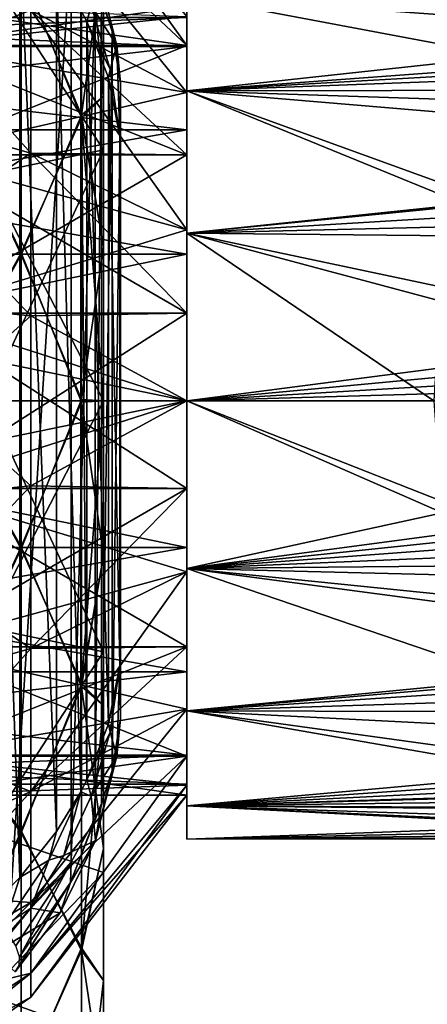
# Model space of a CAD drawing. Header units: metres. Extents: x -40 to 104, y -17 to 17.
# Tile 106 of 115: x 62.34 to 66.06, y -5.51 to 3.48. Entities that reach past the tile are written whole.
import ezdxf

# ---------------------------------------------------------------- set-up
doc = ezdxf.new("R2010")
doc.units = ezdxf.units.M
doc.layers.add('solid_122529', color=7, linetype='CONTINUOUS')

msp = doc.modelspace()

# ---------------------------------------------------------------- linework, layer by layer
at = {"layer": 'solid_122529'}
for points in [[(62.349319, 3.92416, 577.522583), (61.599998, 5.625469, 576.865906), (61.599998, 2.929008, 578.083191)], [(62.349319, 3.942498, 558.484985), (61.599998, 2.929007, 557.916809), (61.599998, 5.625468, 559.134094)], [(63.859383, 3.243488, 566.437988), (62.438389, 4.579979, 565.056641), (62.438389, 5.223702, 566.466187)], [(63.859383, 3.509741, 567.198914), (63.859383, 3.243488, 566.437988), (62.438389, 5.223702, 566.466187)], [(63.859383, 3.243488, 569.562012), (62.438389, 5.223702, 569.533813), (62.438389, 4.579979, 570.943359)], [(63.859383, 3.243488, 569.562012), (63.859383, 3.509741, 568.801086), (62.438389, 5.223702, 569.533813)], [(62.349319, 3.92416, 577.522583), (62.89904, 2.608763, 577.394531), (62.89904, 5.016428, 576.360474)], [(62.89904, 4.994671, 559.626465), (62.89904, 2.584325, 558.598755), (62.349319, 3.942498, 558.484985)], [(62.89904, 5.016428, 576.360474), (62.89904, 2.608763, 577.394531), (63.099998, 4.086362, 576.018738)], [(62.89904, 4.994671, 559.626465), (63.099998, 4.086207, 559.98114), (63.099998, 2.781179, 559.440552)], [(62.89904, 4.994671, 559.626465), (63.099998, 2.781179, 559.440552), (62.89904, 2.584325, 558.598755)], [(62.23415, -4.862923, 588.151184), (62.23415, 4.862923, 588.151184), (62.805859, 4.210586, 588.730286)], [(62.337543, -4.352295, 592.116882), (62.337543, 4.352295, 592.116882), (62.018139, 4.666585, 592.336731)], [(62.018139, -4.666586, 592.336731), (62.337543, -4.352295, 592.116882), (62.018139, 4.666585, 592.336731)], [(63.859383, 2.814593, 565.755432), (62.438389, 3.565213, 563.885498), (62.438389, 4.579979, 565.056641)], [(63.859383, 3.243488, 566.437988), (63.859383, 2.814593, 565.755432), (62.438389, 4.579979, 565.056641)], [(63.859383, 2.814593, 570.244568), (62.438389, 4.579979, 570.943359), (62.438389, 3.565213, 572.114502)], [(63.859383, 2.814593, 570.244568), (63.859383, 3.243488, 569.562012), (62.438389, 4.579979, 570.943359)], [(60.507591, 4.433355, 562.883606), (62.438389, 3.565213, 563.885498), (62.438389, 2.261616, 563.047729)], [(60.507591, 2.812326, 561.841858), (60.507591, 4.433355, 562.883606), (62.438389, 2.261616, 563.047729)], [(60.507591, 4.433355, 573.116394), (60.507591, 2.812326, 574.158142), (62.438389, 3.565213, 572.114502)], [(62.672607, -3.932297, 591.789185), (62.672607, 3.932297, 591.789185), (62.337543, 4.352295, 592.116882)], [(62.337543, -4.352295, 592.116882), (62.672607, -3.932297, 591.789185), (62.337543, 4.352295, 592.116882)], [(62.028717, 3.938161, 562.57959), (63.099998, 2.291164, 561.703918), (63.099998, 4.306269, 562.867249)], [(62.028717, 3.938161, 573.42041), (63.099998, 4.306269, 573.132751), (63.099998, 2.291164, 574.296082)], [(63.099998, 4.306269, 562.867249), (63.099998, 2.291164, 561.703918), (63.099998, 4.086207, 559.98114)], [(63.099998, 4.306269, 573.132751), (63.099998, 4.086362, 576.018738), (63.099998, 2.781346, 576.559387)], [(63.099998, 2.291164, 574.296082), (63.099998, 4.306269, 573.132751), (63.099998, 2.781346, 576.559387)], [(62.805859, -4.210586, 588.730286), (62.23415, -4.862923, 588.151184), (62.805859, 4.210586, 588.730286)], [(62.805859, -4.210586, 588.730286), (62.805859, 4.210586, 588.730286), (63.024071, 3.812488, 589.103638)], [(62.89904, 2.608763, 577.394531), (63.099998, 2.781346, 576.559387), (63.099998, 4.086362, 576.018738)], [(63.099998, 2.291164, 561.703918), (63.099998, 2.781179, 559.440552), (63.099998, 4.086207, 559.98114)], [(62.987015, 3.609564, 591.195435), (63.221344, 3.244539, 589.881775), (63.027943, 4.012629, 589.365662)], [(63.221344, 3.244539, 589.881775), (63.081364, 3.675, 589.23407), (63.027943, 4.012629, 589.365662)], [(62.349319, 3.942498, 558.484985), (62.349319, 1.351288, 557.789612), (61.599998, 2.929007, 557.916809)], [(62.349319, 3.92416, 577.522583), (61.599998, 2.929008, 578.083191), (62.349319, 1.331615, 578.213013)], [(62.028717, 3.938161, 562.57959), (62.028717, 2.070414, 561.62793), (63.099998, 2.291164, 561.703918)], [(62.028717, 2.070414, 574.37207), (62.028717, 3.938161, 573.42041), (63.099998, 2.291164, 574.296082)], [(62.89904, 2.584325, 558.598755), (62.349319, 1.351288, 557.789612), (62.349319, 3.942498, 558.484985)], [(62.349319, 3.92416, 577.522583), (62.349319, 1.331615, 578.213013), (62.89904, 2.608763, 577.394531)], [(62.894474, -3.568289, 591.482849), (62.894474, 3.568289, 591.482849), (62.672607, 3.932297, 591.789185)], [(62.672607, -3.932297, 591.789185), (62.894474, -3.568289, 591.482849), (62.672607, 3.932297, 591.789185)], [(63.024071, -3.812488, 589.103638), (62.805859, -4.210586, 588.730286), (63.024071, 3.812488, 589.103638)], [(63.024071, -3.812488, 589.103638), (63.024071, 3.812488, 589.103638), (63.081364, 3.675, 589.23407)], [(71.510117, 3.663247, 569.606445), (63.859383, 3.69551, 569.530334), (63.859383, 2.828763, 570.827942)], [(63.859383, 3.233788, 569.338745), (63.859383, 2.828763, 570.827942), (63.859383, 3.69551, 569.530334)], [(63.859383, 3.499722, 568), (63.859383, 3.233788, 569.338745), (63.859383, 3.69551, 569.530334)], [(67.37487, 3.032078, 565.391052), (63.859383, 2.828763, 565.172058), (63.859383, 3.69551, 566.469666)], [(63.859383, 3.233788, 566.661255), (63.859383, 3.69551, 566.469666), (63.859383, 2.828763, 565.172058)], [(67.84478, 3.403805, 565.899048), (67.37487, 3.032078, 565.391052), (63.859383, 3.69551, 566.469666)], [(68.319878, 3.684425, 566.442749), (67.84478, 3.403805, 565.899048), (63.859383, 3.69551, 566.469666)], [(63.859383, 3.233788, 566.661255), (63.859383, 3.499722, 568), (63.859383, 3.69551, 566.469666)], [(61.359383, 3.243488, 566.437988), (63.859383, 3.509741, 567.198914), (63.859383, 3.6, 568)], [(61.359383, 3.243488, 566.437988), (63.859383, 3.6, 568), (61.359383, 3.6, 568)], [(61.359383, 3.6, 568), (63.859383, 3.509741, 568.801086), (63.859383, 3.243488, 569.562012)], [(61.359383, 3.243488, 569.562012), (61.359383, 3.6, 568), (63.859383, 3.243488, 569.562012)], [(62.987015, 3.609564, 591.195435), (62.894474, 3.568289, 591.482849), (62.949501, 3.45955, 591.388794)], [(62.987015, 3.609564, 591.195435), (62.949501, 3.45955, 591.388794), (63.162056, 3.024243, 590.832214)], [(62.987015, 3.609564, 591.195435), (63.162056, 3.024243, 590.832214), (63.221344, 3.244539, 589.881775)], [(63.081364, -3.675, 589.23407), (63.024071, -3.812488, 589.103638), (63.081364, 3.675, 589.23407)], [(63.081364, -3.675, 589.23407), (63.081364, 3.675, 589.23407), (63.178391, 3.372883, 589.522583)], [(63.221344, 3.244539, 589.881775), (63.178391, 3.372883, 589.522583), (63.081364, 3.675, 589.23407)], [(72.091461, 3.434654, 570.050171), (71.510117, 3.663247, 569.606445), (63.859383, 2.828763, 570.827942)], [(60.507591, 2.812326, 574.158142), (62.438389, 2.261616, 572.952271), (62.438389, 3.565213, 572.114502)], [(61.359383, 3.243488, 566.437988), (63.859383, 3.243488, 566.437988), (63.859383, 3.509741, 567.198914)], [(63.859383, 1.561981, 564.756531), (62.438389, 2.261616, 563.047729), (62.438389, 3.565213, 563.885498)], [(63.859383, 2.244563, 565.185425), (63.859383, 1.561981, 564.756531), (62.438389, 3.565213, 563.885498)], [(63.859383, 2.814593, 565.755432), (63.859383, 2.244563, 565.185425), (62.438389, 3.565213, 563.885498)], [(63.859383, 2.244563, 570.814575), (62.438389, 3.565213, 572.114502), (62.438389, 2.261616, 572.952271)], [(63.859383, 2.244563, 570.814575), (63.859383, 2.814593, 570.244568), (62.438389, 3.565213, 572.114502)], [(62.949501, -3.45955, 591.388794), (62.949501, 3.45955, 591.388794), (62.894474, 3.568289, 591.482849)], [(62.894474, -3.568289, 591.482849), (62.949501, -3.45955, 591.388794), (62.894474, 3.568289, 591.482849)], [(57.359383, 3.5, 568), (63.859383, 3.499722, 568), (63.859383, 3.233788, 566.661255)], [(57.359383, 3.5, 568), (57.359383, 3.233578, 569.339417), (63.859383, 3.499722, 568)], [(57.359383, 3.233578, 566.660583), (57.359383, 3.5, 568), (63.859383, 3.233788, 566.661255)], [(57.359383, 3.233578, 569.339417), (63.859383, 3.233788, 569.338745), (63.859383, 3.499722, 568)], [(63.147362, -2.948788, 590.930481), (63.147362, 2.948788, 590.930481), (62.949501, 3.45955, 591.388794)], [(63.162056, 3.024243, 590.832214), (62.949501, 3.45955, 591.388794), (63.147362, 2.948788, 590.930481)], [(62.949501, -3.45955, 591.388794), (63.147362, -2.948788, 590.930481), (62.949501, 3.45955, 591.388794)], [(72.661934, 3.159161, 570.453491), (72.091461, 3.434654, 570.050171), (63.859383, 2.828763, 570.827942)], [(63.178391, -3.372883, 589.522583), (63.081364, -3.675, 589.23407), (63.178391, 3.372883, 589.522583)], [(63.178391, -3.372883, 589.522583), (63.178391, 3.372883, 589.522583), (63.256493, 2.903036, 589.971741)], [(63.221344, 3.244539, 589.881775), (63.256493, 2.903036, 589.971741), (63.178391, 3.372883, 589.522583)], [(61.359383, 2.244563, 565.185425), (63.859383, 2.814593, 565.755432), (63.859383, 3.243488, 566.437988)], [(61.359383, 3.243488, 566.437988), (61.359383, 2.244563, 565.185425), (63.859383, 3.243488, 566.437988)], [(61.359383, 3.243488, 569.562012), (63.859383, 3.243488, 569.562012), (63.859383, 2.814593, 570.244568)], [(61.359383, 3.243488, 569.562012), (63.859383, 2.814593, 570.244568), (63.859383, 2.244563, 570.814575)], [(61.359383, 2.244563, 570.814575), (61.359383, 3.243488, 569.562012), (63.859383, 2.244563, 570.814575)], [(63.162056, 3.024243, 590.832214), (63.250969, 2.413453, 590.434998), (63.221344, 3.244539, 589.881775)], [(63.221344, 3.244539, 589.881775), (63.250969, 2.413453, 590.434998), (63.256493, 2.903036, 589.971741)], [(57.359383, 2.474874, 570.474854), (63.859383, 2.474215, 570.475281), (63.859383, 3.233788, 569.338745)], [(57.359383, 3.233578, 569.339417), (57.359383, 2.474874, 570.474854), (63.859383, 3.233788, 569.338745)], [(57.359383, 3.233578, 566.660583), (63.859383, 3.233788, 566.661255), (63.859383, 2.474215, 565.524719)], [(57.359383, 2.474874, 565.525146), (57.359383, 3.233578, 566.660583), (63.859383, 2.474215, 565.524719)], [(63.859383, 3.233788, 569.338745), (63.859383, 2.474215, 570.475281), (63.859383, 2.828763, 570.827942)], [(63.859383, 2.474215, 565.524719), (63.859383, 3.233788, 566.661255), (63.859383, 2.828763, 565.172058)], [(73.206421, 2.844949, 570.811829), (72.661934, 3.159161, 570.453491), (63.859383, 2.828763, 570.827942)], [(63.162056, 3.024243, 590.832214), (63.147362, 2.948788, 590.930481), (63.250969, 2.413453, 590.434998)], [(67.37487, 3.032078, 565.391052), (66.896034, 2.573121, 564.9375), (63.859383, 2.828763, 565.172058)], [(62.349319, 1.331615, 578.213013), (61.599998, 2.929008, 578.083191), (61.599998, 0, 578.5)], [(62.349319, 1.351288, 557.789612), (61.599998, 0, 557.5), (61.599998, 2.929007, 557.916809)], [(63.250969, -2.413453, 590.434998), (63.250969, 2.413453, 590.434998), (63.147362, 2.948788, 590.930481)], [(63.147362, -2.948788, 590.930481), (63.250969, -2.413453, 590.434998), (63.147362, 2.948788, 590.930481)], [(63.256493, -2.903036, 589.971741), (63.178391, -3.372883, 589.522583), (63.256493, 2.903036, 589.971741)], [(63.256493, -2.903036, 589.971741), (63.256493, 2.903036, 589.971741), (63.250969, 2.413453, 590.434998)], [(60.507591, 2.812326, 561.841858), (62.438389, 2.261616, 563.047729), (62.438389, 0.774795, 562.611206)], [(60.507591, 0.96346, 561.299011), (60.507591, 2.812326, 561.841858), (62.438389, 0.774795, 562.611206)], [(60.507591, 2.812326, 574.158142), (60.507591, 0.96346, 574.700989), (62.438389, 2.261616, 572.952271)], [(61.359383, 2.244563, 565.185425), (63.859383, 2.244563, 565.185425), (63.859383, 2.814593, 565.755432)], [(73.704765, 2.504532, 571.118835), (73.206421, 2.844949, 570.811829), (63.859383, 2.828763, 570.827942)], [(73.704765, 2.504532, 571.118835), (63.859383, 2.828763, 570.827942), (63.859383, 1.531185, 571.695313)], [(63.859383, 2.474215, 570.475281), (63.859383, 1.531185, 571.695313), (63.859383, 2.828763, 570.827942)], [(66.392487, 1.794139, 564.424927), (63.859383, 1.531185, 564.304688), (63.859383, 2.828763, 565.172058)], [(63.859383, 2.474215, 565.524719), (63.859383, 2.828763, 565.172058), (63.859383, 1.531185, 564.304688)], [(66.435753, 1.895251, 564.477478), (66.392487, 1.794139, 564.424927), (63.859383, 2.828763, 565.172058)], [(66.896034, 2.573121, 564.9375), (66.435753, 1.895251, 564.477478), (63.859383, 2.828763, 565.172058)], [(62.89904, 2.608763, 577.394531), (63.099998, 1.407954, 576.88916), (63.099998, 2.781346, 576.559387)], [(62.89904, 2.584325, 558.598755), (63.099998, 2.781179, 559.440552), (63.099998, 1.407779, 559.110779)], [(63.099998, 2.291164, 574.296082), (63.099998, 2.781346, 576.559387), (63.099998, 1.407954, 576.88916)], [(63.099998, 2.291164, 561.703918), (63.099998, 1.407779, 559.110779), (63.099998, 2.781179, 559.440552)], [(62.349319, 1.331615, 578.213013), (62.89904, 0.012677, 577.75), (62.89904, 2.608763, 577.394531)], [(62.89904, 2.608763, 577.394531), (62.89904, 0.012677, 577.75), (63.099998, 1.407954, 576.88916)], [(62.89904, 2.584325, 558.598755), (62.89904, -0.012677, 558.25), (62.349319, 1.351288, 557.789612)], [(62.89904, 2.584325, 558.598755), (63.099998, 1.407779, 559.110779), (63.099998, -0.000089, 559)], [(62.89904, 2.584325, 558.598755), (63.099998, -0.000089, 559), (62.89904, -0.012677, 558.25)], [(57.359383, 2.474874, 570.474854), (57.359383, 1.339392, 571.233582), (63.859383, 2.474215, 570.475281)], [(57.359383, 2.474874, 565.525146), (63.859383, 2.474215, 565.524719), (63.859383, 1.339746, 564.766846)], [(57.359383, 1.339392, 564.766418), (57.359383, 2.474874, 565.525146), (63.859383, 1.339746, 564.766846)], [(57.359383, 1.339392, 571.233582), (63.859383, 1.339746, 571.233154), (63.859383, 2.474215, 570.475281)], [(74.140839, 2.150941, 571.372437), (73.704765, 2.504532, 571.118835), (63.859383, 1.531185, 571.695313)], [(63.859383, 2.474215, 570.475281), (63.859383, 1.339746, 571.233154), (63.859383, 1.531185, 571.695313)], [(63.859383, 1.339746, 564.766846), (63.859383, 2.474215, 565.524719), (63.859383, 1.531185, 564.304688)], [(63.250969, -2.413453, 590.434998), (63.256493, -2.903036, 589.971741), (63.250969, 2.413453, 590.434998)], [(60.507591, 0.96346, 574.700989), (62.438389, 0.774795, 573.388794), (62.438389, 2.261616, 572.952271)], [(62.028717, 0, 561.299988), (63.099998, 0, 561.299988), (63.099998, 2.291164, 561.703918)], [(62.028717, 2.070414, 561.62793), (62.028717, 0, 561.299988), (63.099998, 2.291164, 561.703918)], [(62.028717, 2.070414, 574.37207), (63.099998, 2.291164, 574.296082), (63.099998, 0, 574.700012)], [(63.859383, 0.801075, 564.490234), (62.438389, 0.774795, 562.611206), (62.438389, 2.261616, 563.047729)], [(63.859383, 1.561981, 564.756531), (63.859383, 0.801075, 564.490234), (62.438389, 2.261616, 563.047729)], [(63.859383, 0.801075, 571.509766), (62.438389, 2.261616, 572.952271), (62.438389, 0.774795, 573.388794)], [(63.859383, 1.561981, 571.243469), (63.859383, 2.244563, 570.814575), (62.438389, 2.261616, 572.952271)], [(63.859383, 0.801075, 571.509766), (63.859383, 1.561981, 571.243469), (62.438389, 2.261616, 572.952271)], [(63.099998, 2.291164, 561.703918), (63.099998, 0, 561.299988), (63.099998, 1.407779, 559.110779)], [(63.099998, 2.291164, 574.296082), (63.099998, 1.407954, 576.88916), (63.099998, 0.000089, 577)], [(63.099998, 0, 574.700012), (63.099998, 2.291164, 574.296082), (63.099998, 0.000089, 577)], [(61.359383, 0.801075, 564.490234), (63.859383, 1.561981, 564.756531), (63.859383, 2.244563, 565.185425)], [(61.359383, 2.244563, 565.185425), (61.359383, 0.801075, 564.490234), (63.859383, 2.244563, 565.185425)], [(61.359383, 2.244563, 570.814575), (63.859383, 2.244563, 570.814575), (63.859383, 1.561981, 571.243469)], [(61.359383, 2.244563, 570.814575), (63.859383, 1.561981, 571.243469), (63.859383, 0.801075, 571.509766)], [(61.359383, 0.801075, 571.509766), (61.359383, 2.244563, 570.814575), (63.859383, 0.801075, 571.509766)], [(62.028717, 0, 574.700012), (62.028717, 2.070414, 574.37207), (63.099998, 0, 574.700012)], [(74.511581, 1.788975, 571.577637), (74.140839, 2.150941, 571.372437), (63.859383, 1.531185, 571.695313)], [(66.392487, 1.794139, 564.424927), (66.189545, 1.038606, 564.137207), (63.859383, 1.531185, 564.304688)], [(74.815285, 1.421231, 571.739014), (74.511581, 1.788975, 571.577637), (63.859383, 1.531185, 571.695313)], [(61.359383, 0.801075, 564.490234), (63.859383, 0.801075, 564.490234), (63.859383, 1.561981, 564.756531)], [(74.815285, 1.421231, 571.739014), (63.859383, 1.531185, 571.695313), (63.859383, 0, 572)], [(63.859383, 0, 571.5), (63.859383, 0, 572), (63.859383, 1.531185, 571.695313)], [(63.859383, 1.339746, 571.233154), (63.859383, 0, 571.5), (63.859383, 1.531185, 571.695313)], [(66.113739, 0, 564), (63.859383, 0, 564), (63.859383, 1.531185, 564.304688)], [(63.859383, 1.339746, 564.766846), (63.859383, 1.531185, 564.304688), (63.859383, 0, 564)], [(66.170921, 0.914068, 564.105835), (66.113739, 0, 564), (63.859383, 1.531185, 564.304688)], [(66.189545, 1.038606, 564.137207), (66.170921, 0.914068, 564.105835), (63.859383, 1.531185, 564.304688)], [(62.349319, 1.351288, 557.789612), (62.349319, -1.331615, 557.786987), (61.599998, 0, 557.5)], [(62.89904, -0.012677, 558.25), (62.349319, -1.331615, 557.786987), (62.349319, 1.351288, 557.789612)], [(62.89904, 0.012677, 577.75), (63.099998, 0.000089, 577), (63.099998, 1.407954, 576.88916)], [(63.099998, 0, 561.299988), (63.099998, -0.000089, 559), (63.099998, 1.407779, 559.110779)], [(75.050522, 1.049167, 571.859924), (74.815285, 1.421231, 571.739014), (63.859383, 0, 572)], [(57.359383, 0, 571.5), (63.859383, 0, 571.5), (63.859383, 1.339746, 571.233154)], [(57.359383, 1.339392, 571.233582), (57.359383, 0, 571.5), (63.859383, 1.339746, 571.233154)], [(57.359383, 1.339392, 564.766418), (63.859383, 1.339746, 564.766846), (63.859383, 0, 564.5)], [(57.359383, 1.339392, 564.766418), (63.859383, 0, 564.5), (57.359383, 0, 564.5)], [(62.349319, 1.331615, 578.213013), (61.599998, 0, 578.5), (62.349319, -1.351288, 578.210388)], [(62.349319, 1.331615, 578.213013), (62.349319, -1.351288, 578.210388), (62.89904, 0.012677, 577.75)], [(63.859383, 0, 564.5), (63.859383, 1.339746, 564.766846), (63.859383, 0, 564)], [(75.213699, 0.679666, 571.941833), (75.050522, 1.049167, 571.859924), (63.859383, 0, 572)], [(60.507591, 0.96346, 561.299011), (62.438389, 0.774795, 562.611206), (62.438389, -0.774795, 562.611206)], [(60.507591, -0.96346, 561.299011), (60.507591, 0.96346, 561.299011), (62.438389, -0.774795, 562.611206)], [(60.507591, 0.96346, 574.700989), (60.507591, -0.96346, 574.700989), (62.438389, 0.774795, 573.388794)], [(60.507591, -0.96346, 574.700989), (62.438389, -0.774795, 573.388794), (62.438389, 0.774795, 573.388794)], [(61.359383, -0.801075, 564.490234), (63.859383, 0, 564.400024), (63.859383, 0.801075, 564.490234)], [(61.359383, 0.801075, 564.490234), (61.359383, -0.801075, 564.490234), (63.859383, 0.801075, 564.490234)], [(61.359383, 0.801075, 571.509766), (63.859383, 0.801075, 571.509766), (63.859383, 0, 571.599976)], [(61.359383, 0.801075, 571.509766), (63.859383, 0, 571.599976), (63.859383, -0.801075, 571.509766)], [(61.359383, -0.801075, 571.509766), (61.359383, 0.801075, 571.509766), (63.859383, -0.801075, 571.509766)], [(63.859383, 0.801075, 564.490234), (63.859383, 0, 564.400024), (62.438389, 0.774795, 562.611206)], [(63.859383, 0, 571.599976), (63.859383, 0.801075, 571.509766), (62.438389, 0.774795, 573.388794)], [(63.859383, 0, 564.400024), (62.438389, -0.774795, 562.611206), (62.438389, 0.774795, 562.611206)], [(63.859383, 0, 571.599976), (62.438389, 0.774795, 573.388794), (62.438389, -0.774795, 573.388794)], [(75.303391, 0.332754, 571.986145), (75.213699, 0.679666, 571.941833), (63.859383, 0, 572)], [(75.331688, 0, 572), (75.303391, 0.332754, 571.986145), (63.859383, 0, 572)], [(57.359383, -1.339392, 571.233582), (63.859383, -1.339746, 571.233154), (63.859383, 0, 571.5)], [(57.359383, -1.339392, 571.233582), (63.859383, 0, 571.5), (57.359383, 0, 571.5)], [(57.359383, 0, 564.5), (63.859383, 0, 564.5), (63.859383, -1.339746, 564.766846)], [(62.349319, -1.351288, 578.210388), (61.599998, 0, 578.5), (61.599998, -2.929007, 578.083191)], [(62.028717, -2.070414, 561.62793), (63.099998, -2.291164, 561.703918), (63.099998, 0, 561.299988)], [(62.028717, -2.070414, 561.62793), (63.099998, 0, 561.299988), (62.028717, 0, 561.299988)], [(62.028717, 0, 574.700012), (63.099998, 0, 574.700012), (63.099998, -2.291164, 574.296082)], [(62.028717, -2.070414, 574.37207), (62.028717, 0, 574.700012), (63.099998, -2.291164, 574.296082)], [(62.349319, -1.351288, 578.210388), (62.89904, -2.584325, 577.401245), (62.89904, 0.012677, 577.75)], [(62.89904, 0.012677, 577.75), (62.89904, -2.584325, 577.401245), (63.099998, 0.000089, 577)], [(62.89904, -2.584325, 577.401245), (63.099998, -1.407779, 576.889221), (63.099998, 0.000089, 577)], [(63.099998, 0, 574.700012), (63.099998, 0.000089, 577), (63.099998, -1.407779, 576.889221)], [(63.099998, -2.291164, 561.703918), (63.099998, -0.000089, 559), (63.099998, 0, 561.299988)], [(63.099998, -2.291164, 574.296082), (63.099998, 0, 574.700012), (63.099998, -1.407779, 576.889221)], [(63.859383, -1.531185, 571.695313), (75.331688, 0, 572), (63.859383, 0, 572)], [(63.859383, -1.339746, 571.233154), (63.859383, -1.531185, 571.695313), (63.859383, 0, 572)], [(63.859383, -1.339746, 571.233154), (63.859383, 0, 572), (63.859383, 0, 571.5)], [(66.177597, -0.911137, 564.105164), (63.859383, 0, 564), (66.113739, 0, 564)], [(66.194923, -1.021976, 564.132751), (63.859383, -1.531185, 564.304688), (63.859383, 0, 564)], [(63.859383, 0, 564.5), (63.859383, 0, 564), (63.859383, -1.531185, 564.304688)], [(66.177597, -0.911137, 564.105164), (66.194923, -1.021976, 564.132751), (63.859383, 0, 564)], [(75.303238, -0.335685, 571.985901), (75.331688, 0, 572), (63.859383, -1.531185, 571.695313)], [(63.859383, -1.339746, 564.766846), (63.859383, 0, 564.5), (63.859383, -1.531185, 564.304688)], [(57.359383, -1.339392, 564.766418), (57.359383, 0, 564.5), (63.859383, -1.339746, 564.766846)], [(61.359383, -0.801075, 564.490234), (63.859383, -0.801075, 564.490234), (63.859383, 0, 564.400024)], [(62.349319, -1.331615, 557.786987), (61.599998, -2.929008, 557.916809), (61.599998, 0, 557.5)], [(62.89904, -0.012677, 558.25), (62.89904, -2.608763, 558.605469), (62.349319, -1.331615, 557.786987)], [(63.859383, 0, 564.400024), (63.859383, -0.801075, 564.490234), (62.438389, -0.774795, 562.611206)], [(63.859383, -0.801075, 571.509766), (63.859383, 0, 571.599976), (62.438389, -0.774795, 573.388794)], [(62.89904, -0.012677, 558.25), (63.099998, -0.000089, 559), (63.099998, -1.407954, 559.11084)], [(62.89904, -0.012677, 558.25), (63.099998, -1.407954, 559.11084), (62.89904, -2.608763, 558.605469)], [(63.099998, -2.291164, 561.703918), (63.099998, -1.407954, 559.11084), (63.099998, -0.000089, 559)], [(75.213051, -0.685865, 571.940735), (75.303238, -0.335685, 571.985901), (63.859383, -1.531185, 571.695313)], [(75.05027, -1.056544, 571.857971), (75.213051, -0.685865, 571.940735), (63.859383, -1.531185, 571.695313)], [(60.507591, -0.96346, 561.299011), (62.438389, -0.774795, 562.611206), (62.438389, -2.261616, 563.047729)], [(60.507591, -2.812326, 574.158142), (62.438389, -2.261616, 572.952271), (62.438389, -0.774795, 573.388794)], [(60.507591, -0.96346, 574.700989), (60.507591, -2.812326, 574.158142), (62.438389, -0.774795, 573.388794)], [(61.359383, -2.244563, 565.185425), (63.859383, -1.561981, 564.756531), (63.859383, -0.801075, 564.490234)], [(61.359383, -0.801075, 564.490234), (61.359383, -2.244563, 565.185425), (63.859383, -0.801075, 564.490234)], [(61.359383, -0.801075, 571.509766), (63.859383, -0.801075, 571.509766), (63.859383, -1.561981, 571.243469)], [(61.359383, -0.801075, 571.509766), (63.859383, -1.561981, 571.243469), (63.859383, -2.244563, 570.814575)], [(61.359383, -2.244563, 570.814575), (61.359383, -0.801075, 571.509766), (63.859383, -2.244563, 570.814575)], [(63.859383, -0.801075, 564.490234), (62.438389, -2.261616, 563.047729), (62.438389, -0.774795, 562.611206)], [(63.859383, -0.801075, 571.509766), (62.438389, -0.774795, 573.388794), (62.438389, -2.261616, 572.952271)], [(63.859383, -0.801075, 564.490234), (63.859383, -1.561981, 564.756531), (62.438389, -2.261616, 563.047729)], [(63.859383, -1.561981, 571.243469), (63.859383, -0.801075, 571.509766), (62.438389, -2.261616, 572.952271)], [(60.507591, -2.812326, 561.841858), (60.507591, -0.96346, 561.299011), (62.438389, -2.261616, 563.047729)], [(66.194923, -1.021976, 564.132751), (66.405342, -1.788855, 564.422302), (63.859383, -1.531185, 564.304688)], [(74.817184, -1.428064, 571.736389), (75.05027, -1.056544, 571.857971), (63.859383, -1.531185, 571.695313)], [(57.359383, -1.339392, 564.766418), (63.859383, -1.339746, 564.766846), (63.859383, -2.474215, 565.524719)], [(57.359383, -2.474874, 565.525146), (57.359383, -1.339392, 564.766418), (63.859383, -2.474215, 565.524719)], [(57.359383, -1.339392, 571.233582), (57.359383, -2.474874, 570.474854), (63.859383, -1.339746, 571.233154)], [(57.359383, -2.474874, 570.474854), (63.859383, -2.474215, 570.475281), (63.859383, -1.339746, 571.233154)], [(62.349319, -1.331615, 557.786987), (62.349319, -3.92416, 558.477417), (61.599998, -2.929008, 557.916809)], [(62.89904, -2.608763, 558.605469), (62.349319, -3.92416, 558.477417), (62.349319, -1.331615, 557.786987)], [(63.859383, -2.474215, 565.524719), (63.859383, -1.339746, 564.766846), (63.859383, -1.531185, 564.304688)], [(63.859383, -1.339746, 571.233154), (63.859383, -2.474215, 570.475281), (63.859383, -1.531185, 571.695313)], [(62.349319, -1.351288, 578.210388), (61.599998, -2.929007, 578.083191), (62.349319, -3.942498, 577.515015)], [(62.349319, -1.351288, 578.210388), (62.349319, -3.942498, 577.515015), (62.89904, -2.584325, 577.401245)], [(62.89904, -2.584325, 577.401245), (63.099998, -2.781179, 576.559448), (63.099998, -1.407779, 576.889221)], [(62.89904, -2.608763, 558.605469), (63.099998, -1.407954, 559.11084), (63.099998, -2.781346, 559.440613)], [(63.099998, -2.291164, 574.296082), (63.099998, -1.407779, 576.889221), (63.099998, -2.781179, 576.559448)], [(63.099998, -2.291164, 561.703918), (63.099998, -2.781346, 559.440613), (63.099998, -1.407954, 559.11084)], [(74.516098, -1.795842, 571.574219), (74.817184, -1.428064, 571.736389), (63.859383, -1.531185, 571.695313)], [(61.359383, -2.244563, 565.185425), (63.859383, -2.244563, 565.185425), (63.859383, -1.561981, 564.756531)], [(63.859383, -1.561981, 564.756531), (63.859383, -2.244563, 565.185425), (62.438389, -2.261616, 563.047729)], [(63.859383, -1.561981, 571.243469), (62.438389, -2.261616, 572.952271), (62.438389, -3.565213, 572.114502)], [(63.859383, -2.244563, 570.814575), (63.859383, -1.561981, 571.243469), (62.438389, -3.565213, 572.114502)], [(66.906227, -2.567871, 564.933044), (63.859383, -2.828763, 565.172058), (63.859383, -1.531185, 564.304688)], [(63.859383, -2.474215, 565.524719), (63.859383, -1.531185, 564.304688), (63.859383, -2.828763, 565.172058)], [(66.442276, -1.874746, 564.466553), (66.906227, -2.567871, 564.933044), (63.859383, -1.531185, 564.304688)], [(66.405342, -1.788855, 564.422302), (66.442276, -1.874746, 564.466553), (63.859383, -1.531185, 564.304688)], [(74.516098, -1.795842, 571.574219), (63.859383, -1.531185, 571.695313), (63.859383, -2.828763, 570.827942)], [(63.859383, -2.474215, 570.475281), (63.859383, -2.828763, 570.827942), (63.859383, -1.531185, 571.695313)], [(74.147835, -2.158376, 571.367676), (74.516098, -1.795842, 571.574219), (63.859383, -2.828763, 570.827942)], [(62.028717, -3.938161, 573.42041), (62.028717, -2.070414, 574.37207), (63.099998, -2.291164, 574.296082)], [(62.028717, -2.070414, 561.62793), (62.028717, -3.938161, 562.57959), (63.099998, -2.291164, 561.703918)], [(61.359383, -3.243488, 566.437988), (63.859383, -2.814593, 565.755432), (63.859383, -2.244563, 565.185425)], [(61.359383, -2.244563, 565.185425), (61.359383, -3.243488, 566.437988), (63.859383, -2.244563, 565.185425)], [(61.359383, -2.244563, 570.814575), (63.859383, -2.244563, 570.814575), (63.859383, -2.814593, 570.244568)], [(61.359383, -2.244563, 570.814575), (63.859383, -2.814593, 570.244568), (63.859383, -3.243488, 569.562012)], [(61.359383, -3.243488, 569.562012), (61.359383, -2.244563, 570.814575), (63.859383, -3.243488, 569.562012)], [(63.859383, -2.244563, 565.185425), (62.438389, -3.565213, 563.885498), (62.438389, -2.261616, 563.047729)], [(63.859383, -2.244563, 565.185425), (63.859383, -2.814593, 565.755432), (62.438389, -3.565213, 563.885498)], [(63.859383, -2.814593, 570.244568), (63.859383, -2.244563, 570.814575), (62.438389, -3.565213, 572.114502)], [(73.713631, -2.512872, 571.112122), (74.147835, -2.158376, 571.367676), (63.859383, -2.828763, 570.827942)], [(60.507591, -2.812326, 561.841858), (62.438389, -2.261616, 563.047729), (62.438389, -3.565213, 563.885498)], [(60.507591, -4.433355, 573.116394), (62.438389, -3.565213, 572.114502), (62.438389, -2.261616, 572.952271)], [(60.507591, -2.812326, 574.158142), (60.507591, -4.433355, 573.116394), (62.438389, -2.261616, 572.952271)], [(62.028717, -3.938161, 573.42041), (63.099998, -2.291164, 574.296082), (63.099998, -4.306269, 573.132751)], [(62.028717, -3.938161, 562.57959), (63.099998, -4.306269, 562.867249), (63.099998, -2.291164, 561.703918)], [(63.099998, -2.291164, 561.703918), (63.099998, -4.306269, 562.867249), (63.099998, -2.781346, 559.440613)], [(63.099998, -2.291164, 574.296082), (63.099998, -2.781179, 576.559448), (63.099998, -4.086207, 576.01886)], [(63.099998, -4.306269, 573.132751), (63.099998, -2.291164, 574.296082), (63.099998, -4.086207, 576.01886)], [(63.162056, -3.024243, 590.832214), (63.250969, -2.413453, 590.434998), (63.147362, -2.948788, 590.930481)], [(63.221344, -3.244539, 589.881775), (63.250969, -2.413453, 590.434998), (63.162056, -3.024243, 590.832214)], [(63.221344, -3.244539, 589.881775), (63.256493, -2.903036, 589.971741), (63.250969, -2.413453, 590.434998)], [(57.359383, -2.474874, 565.525146), (63.859383, -2.474215, 565.524719), (63.859383, -3.233788, 566.661255)], [(57.359383, -3.233578, 569.339417), (63.859383, -3.233788, 569.338745), (63.859383, -2.474215, 570.475281)], [(57.359383, -2.474874, 570.474854), (57.359383, -3.233578, 569.339417), (63.859383, -2.474215, 570.475281)], [(57.359383, -3.233578, 566.660583), (57.359383, -2.474874, 565.525146), (63.859383, -3.233788, 566.661255)], [(63.859383, -3.233788, 566.661255), (63.859383, -2.474215, 565.524719), (63.859383, -2.828763, 565.172058)], [(63.859383, -2.474215, 570.475281), (63.859383, -3.233788, 569.338745), (63.859383, -2.828763, 570.827942)], [(73.216675, -2.854036, 570.802612), (73.713631, -2.512872, 571.112122), (63.859383, -2.828763, 570.827942)], [(62.349319, -3.942498, 577.515015), (62.89904, -4.994671, 576.373535), (62.89904, -2.584325, 577.401245)], [(62.89904, -2.584325, 577.401245), (62.89904, -4.994671, 576.373535), (63.099998, -2.781179, 576.559448)], [(66.906227, -2.567871, 564.933044), (67.357925, -3.008012, 565.363342), (63.859383, -2.828763, 565.172058)], [(62.89904, -2.608763, 558.605469), (62.89904, -5.016428, 559.639526), (62.349319, -3.92416, 558.477417)], [(62.89904, -2.608763, 558.605469), (63.099998, -2.781346, 559.440613), (63.099998, -4.086362, 559.981262)], [(62.89904, -2.608763, 558.605469), (63.099998, -4.086362, 559.981262), (62.89904, -5.016428, 559.639526)], [(62.89904, -4.994671, 576.373535), (63.099998, -4.086207, 576.01886), (63.099998, -2.781179, 576.559448)], [(63.099998, -4.306269, 562.867249), (63.099998, -4.086362, 559.981262), (63.099998, -2.781346, 559.440613)], [(60.507591, -4.433355, 562.883606), (60.507591, -2.812326, 561.841858), (62.438389, -3.565213, 563.885498)], [(61.359383, -3.243488, 566.437988), (63.859383, -3.243488, 566.437988), (63.859383, -2.814593, 565.755432)], [(63.859383, -2.814593, 565.755432), (62.438389, -4.579979, 565.056641), (62.438389, -3.565213, 563.885498)], [(63.859383, -2.814593, 565.755432), (63.859383, -3.243488, 566.437988), (62.438389, -4.579979, 565.056641)], [(63.859383, -2.814593, 570.244568), (62.438389, -3.565213, 572.114502), (62.438389, -4.579979, 570.943359)], [(63.859383, -3.243488, 569.562012), (63.859383, -2.814593, 570.244568), (62.438389, -4.579979, 570.943359)], [(68.140945, -3.577709, 566.211121), (63.859383, -3.69551, 566.469666), (63.859383, -2.828763, 565.172058)], [(63.859383, -3.233788, 566.661255), (63.859383, -2.828763, 565.172058), (63.859383, -3.69551, 566.469666)], [(67.821609, -3.376651, 565.855652), (68.140945, -3.577709, 566.211121), (63.859383, -2.828763, 565.172058)], [(67.357925, -3.008012, 565.363342), (67.821609, -3.376651, 565.855652), (63.859383, -2.828763, 565.172058)], [(73.216675, -2.854036, 570.802612), (63.859383, -2.828763, 570.827942), (63.859383, -3.69551, 569.530334)], [(63.859383, -3.233788, 569.338745), (63.859383, -3.69551, 569.530334), (63.859383, -2.828763, 570.827942)], [(72.858475, -3.067442, 570.567261), (73.216675, -2.854036, 570.802612), (63.859383, -3.69551, 569.530334)], [(62.349319, -3.942498, 577.515015), (61.599998, -2.929007, 578.083191), (61.599998, -5.625468, 576.865906)], [(62.349319, -3.92416, 558.477417), (61.599998, -5.625469, 559.134094), (61.599998, -2.929008, 557.916809)], [(63.162056, -3.024243, 590.832214), (63.147362, -2.948788, 590.930481), (62.949501, -3.45955, 591.388794)], [(63.221344, -3.244539, 589.881775), (63.178391, -3.372883, 589.522583), (63.256493, -2.903036, 589.971741)], [(63.162056, -3.024243, 590.832214), (62.949501, -3.45955, 591.388794), (62.987015, -3.609564, 591.195435)], [(63.221344, -3.244539, 589.881775), (63.162056, -3.024243, 590.832214), (62.987015, -3.609564, 591.195435)], [(72.486763, -3.264541, 570.311462), (72.858475, -3.067442, 570.567261), (63.859383, -3.69551, 569.530334)], [(57.359383, -3.233578, 566.660583), (63.859383, -3.233788, 566.661255), (63.859383, -3.499722, 568)], [(57.359383, -3.5, 568), (57.359383, -3.233578, 566.660583), (63.859383, -3.499722, 568)], [(57.359383, -3.233578, 569.339417), (57.359383, -3.5, 568), (63.859383, -3.233788, 569.338745)], [(57.359383, -3.5, 568), (63.859383, -3.499722, 568), (63.859383, -3.233788, 569.338745)], [(63.859383, -3.499722, 568), (63.859383, -3.233788, 566.661255), (63.859383, -3.69551, 566.469666)], [(63.859383, -3.233788, 569.338745), (63.859383, -3.499722, 568), (63.859383, -3.69551, 569.530334)], [(61.359383, -3.243488, 569.562012), (63.859383, -3.509741, 568.801086), (63.859383, -3.6, 568)], [(61.359383, -3.6, 568), (61.359383, -3.243488, 569.562012), (63.859383, -3.6, 568)], [(61.359383, -3.6, 568), (63.859383, -3.509741, 567.198914), (63.859383, -3.243488, 566.437988)], [(61.359383, -3.243488, 566.437988), (61.359383, -3.6, 568), (63.859383, -3.243488, 566.437988)], [(61.359383, -3.243488, 569.562012), (63.859383, -3.243488, 569.562012), (63.859383, -3.509741, 568.801086)], [(63.859383, -3.243488, 566.437988), (62.438389, -5.223702, 566.466187), (62.438389, -4.579979, 565.056641)], [(63.859383, -3.243488, 566.437988), (63.859383, -3.509741, 567.198914), (62.438389, -5.223702, 566.466187)], [(63.859383, -3.243488, 569.562012), (62.438389, -4.579979, 570.943359), (62.438389, -5.223702, 569.533813)], [(63.859383, -3.509741, 568.801086), (63.859383, -3.243488, 569.562012), (62.438389, -5.223702, 569.533813)], [(63.027943, -4.012629, 589.365662), (63.221344, -3.244539, 589.881775), (62.987015, -3.609564, 591.195435)], [(63.027943, -4.012629, 589.365662), (63.178391, -3.372883, 589.522583), (63.221344, -3.244539, 589.881775)], [(72.106468, -3.442799, 570.036438), (72.486763, -3.264541, 570.311462), (63.859383, -3.69551, 569.530334)], [(63.027943, -4.012629, 589.365662), (63.081364, -3.675, 589.23407), (63.178391, -3.372883, 589.522583)], [(62.987015, -3.609564, 591.195435), (62.949501, -3.45955, 591.388794), (62.894474, -3.568289, 591.482849)], [(71.722237, -3.599858, 569.743835), (72.106468, -3.442799, 570.036438), (63.859383, -3.69551, 569.530334)], [(63.859383, -3.499722, 568), (63.859383, -3.69551, 566.469666), (63.859383, -3.69551, 569.530334)], [(60.507591, -4.433355, 562.883606), (62.438389, -3.565213, 563.885498), (62.438389, -4.579979, 565.056641)], [(60.507591, -5.695219, 571.660095), (62.438389, -4.579979, 570.943359), (62.438389, -3.565213, 572.114502)], [(60.507591, -4.433355, 573.116394), (60.507591, -5.695219, 571.660095), (62.438389, -3.565213, 572.114502)], [(61.359383, -3.6, 568), (63.859383, -3.6, 568), (63.859383, -3.509741, 567.198914)], [(63.859383, -3.509741, 567.198914), (63.859383, -3.6, 568), (62.438389, -5.223702, 566.466187)], [(63.859383, -3.509741, 568.801086), (62.438389, -5.444232, 568), (63.859383, -3.6, 568)], [(63.859383, -3.509741, 568.801086), (62.438389, -5.223702, 569.533813), (62.438389, -5.444232, 568)], [(62.602558, -4.192677, 591.845276), (62.894474, -3.568289, 591.482849), (62.672607, -3.932297, 591.789185)], [(62.602558, -4.192677, 591.845276), (62.738911, -4.149941, 591.512878), (62.894474, -3.568289, 591.482849)], [(62.987015, -3.609564, 591.195435), (62.894474, -3.568289, 591.482849), (62.738911, -4.149941, 591.512878)], [(68.140945, -3.577709, 566.211121), (68.467041, -3.739035, 566.578857), (63.859383, -3.69551, 566.469666)], [(63.859383, -3.6, 568), (62.438389, -5.444232, 568), (62.438389, -5.223702, 566.466187)], [(63.027943, -4.012629, 589.365662), (62.987015, -3.609564, 591.195435), (62.738911, -4.149941, 591.512878)], [(62.79911, -4.395897, 588.757324), (63.024071, -3.812488, 589.103638), (63.081364, -3.675, 589.23407)], [(62.79911, -4.395897, 588.757324), (63.081364, -3.675, 589.23407), (63.027943, -4.012629, 589.365662)], [(71.337486, -3.733828, 569.434753), (71.722237, -3.599858, 569.743835), (63.859383, -3.69551, 569.530334)], [(63.859383, -3.69551, 569.530334), (63.859383, -3.69551, 566.469666), (63.859383, -3.99982, 568)], [(69.485062, -3.988464, 567.696411), (63.859383, -3.99982, 568), (63.859383, -3.69551, 566.469666)], [(69.137901, -3.942616, 567.32489), (69.485062, -3.988464, 567.696411), (63.859383, -3.69551, 566.469666)], [(68.798859, -3.860085, 566.951294), (69.137901, -3.942616, 567.32489), (63.859383, -3.69551, 566.469666)], [(68.467041, -3.739035, 566.578857), (68.798859, -3.860085, 566.951294), (63.859383, -3.69551, 566.469666)], [(71.337486, -3.733828, 569.434753), (63.859383, -3.69551, 569.530334), (63.859383, -3.99982, 568)], [(70.954803, -3.842817, 569.110291), (71.337486, -3.733828, 569.434753), (63.859383, -3.99982, 568)], [(62.79911, -4.395897, 588.757324), (62.805859, -4.210586, 588.730286), (63.024071, -3.812488, 589.103638)], [(70.576584, -3.924754, 568.772217), (70.954803, -3.842817, 569.110291), (63.859383, -3.99982, 568)], [(62.349319, -3.92416, 558.477417), (62.349319, -6.250431, 559.814026), (61.599998, -5.625469, 559.134094)], [(62.349319, -3.942498, 577.515015), (61.599998, -5.625468, 576.865906), (62.349319, -6.26619, 576.17395)], [(62.028717, -5.420414, 571.938171), (62.028717, -3.938161, 573.42041), (63.099998, -4.306269, 573.132751)], [(62.028717, -3.938161, 562.57959), (62.028717, -5.420414, 564.061829), (63.099998, -4.306269, 562.867249)], [(62.602558, -4.192677, 591.845276), (62.672607, -3.932297, 591.789185), (62.337543, -4.352295, 592.116882)], [(62.89904, -5.016428, 559.639526), (62.349319, -6.250431, 559.814026), (62.349319, -3.92416, 558.477417)], [(62.349319, -3.942498, 577.515015), (62.349319, -6.26619, 576.17395), (62.89904, -4.994671, 576.373535)], [(70.204773, -3.97763, 568.422424), (70.576584, -3.924754, 568.772217), (63.859383, -3.99982, 568)], [(63.027943, -4.012629, 589.365662), (62.738911, -4.149941, 591.512878), (62.436703, -4.629637, 591.771973)], [(62.705219, -4.674226, 588.929138), (63.027943, -4.012629, 589.365662), (62.436703, -4.629637, 591.771973)], [(62.79911, -4.395897, 588.757324), (63.027943, -4.012629, 589.365662), (62.705219, -4.674226, 588.929138)], [(69.840736, -3.999502, 568.06311), (70.204773, -3.97763, 568.422424), (63.859383, -3.99982, 568)], [(69.485062, -3.988464, 567.696411), (69.840736, -3.999502, 568.06311), (63.859383, -3.99982, 568)], [(62.89904, -4.994671, 576.373535), (63.099998, -5.290657, 575.28064), (63.099998, -4.086207, 576.01886)], [(62.89904, -5.016428, 559.639526), (63.099998, -4.086362, 559.981262), (63.099998, -5.290795, 560.719482)], [(63.099998, -4.306269, 573.132751), (63.099998, -4.086207, 576.01886), (63.099998, -5.290657, 575.28064)], [(63.099998, -4.306269, 562.867249), (63.099998, -5.290795, 560.719482), (63.099998, -4.086362, 559.981262)], [(62.602558, -4.192677, 591.845276), (62.337543, -4.352295, 592.116882), (62.189663, -4.794232, 592.152832)], [(62.602558, -4.192677, 591.845276), (62.189663, -4.794232, 592.152832), (62.436703, -4.629637, 591.771973)], [(62.3004, -4.974152, 588.227173), (62.23415, -4.862923, 588.151184), (62.805859, -4.210586, 588.730286)], [(62.3004, -4.974152, 588.227173), (62.805859, -4.210586, 588.730286), (62.334202, -5.075335, 588.332825)], [(62.79911, -4.395897, 588.757324), (62.334202, -5.075335, 588.332825), (62.805859, -4.210586, 588.730286)], [(62.602558, -4.192677, 591.845276), (62.436703, -4.629637, 591.771973), (62.738911, -4.149941, 591.512878)], [(62.028717, -5.420414, 571.938171), (63.099998, -4.306269, 573.132751), (63.099998, -5.802103, 571.350281)], [(62.028717, -5.420414, 564.061829), (63.099998, -5.802103, 564.649719), (63.099998, -4.306269, 562.867249)], [(63.099998, -4.306269, 562.867249), (63.099998, -5.802103, 564.649719), (63.099998, -5.290795, 560.719482)], [(63.099998, -5.802103, 571.350281), (63.099998, -4.306269, 573.132751), (63.099998, -5.290657, 575.28064)], [(62.189663, -4.794232, 592.152832), (62.337543, -4.352295, 592.116882), (62.018139, -4.666586, 592.336731)], [(62.79911, -4.395897, 588.757324), (62.705219, -4.674226, 588.929138), (62.295422, -5.21287, 588.593018)], [(62.79911, -4.395897, 588.757324), (62.295422, -5.21287, 588.593018), (62.332489, -5.157368, 588.458496)], [(62.79911, -4.395897, 588.757324), (62.332489, -5.157368, 588.458496), (62.334202, -5.075335, 588.332825)], [(60.507591, -5.695219, 564.339905), (60.507591, -4.433355, 562.883606), (62.438389, -4.579979, 565.056641)], [(60.507591, -5.695219, 564.339905), (62.438389, -4.579979, 565.056641), (62.438389, -5.223702, 566.466187)], [(60.507591, -6.495691, 569.907288), (62.438389, -5.223702, 569.533813), (62.438389, -4.579979, 570.943359)], [(60.507591, -5.695219, 571.660095), (60.507591, -6.495691, 569.907288), (62.438389, -4.579979, 570.943359)], [(62.705219, -4.674226, 588.929138), (62.436703, -4.629637, 591.771973), (62.098537, -5.043109, 591.967957)], [(62.189663, -4.794232, 592.152832), (62.098537, -5.043109, 591.967957), (62.436703, -4.629637, 591.771973)], [(62.295422, -5.21287, 588.593018), (62.705219, -4.674226, 588.929138), (62.098537, -5.043109, 591.967957)], [(62.349319, -6.26619, 576.17395), (62.89904, -7.044269, 574.740967), (62.89904, -4.994671, 576.373535)], [(62.89904, -5.016428, 559.639526), (62.89904, -7.061774, 561.277344), (62.349319, -6.250431, 559.814026)], [(62.89904, -4.994671, 576.373535), (62.89904, -7.044269, 574.740967), (63.099998, -5.290657, 575.28064)], [(62.89904, -5.016428, 559.639526), (63.099998, -5.290795, 560.719482), (63.099998, -6.364921, 561.637146)], [(62.89904, -5.016428, 559.639526), (63.099998, -6.364921, 561.637146), (62.89904, -7.061774, 561.277344)], [(60.507591, -6.495691, 566.092712), (62.438389, -5.223702, 566.466187), (62.438389, -5.444232, 568)], [(60.507591, -6.495691, 566.092712), (60.507591, -5.695219, 564.339905), (62.438389, -5.223702, 566.466187)], [(62.438389, -5.223702, 569.533813), (60.507591, -6.76992, 568), (62.438389, -5.444232, 568)], [(60.507591, -6.495691, 569.907288), (60.507591, -6.76992, 568), (62.438389, -5.223702, 569.533813)], [(62.89904, -7.044269, 574.740967), (63.099998, -6.364801, 574.362976), (63.099998, -5.290657, 575.28064)], [(63.099998, -5.802103, 571.350281), (63.099998, -5.290657, 575.28064), (63.099998, -6.364801, 574.362976)], [(63.099998, -5.802103, 564.649719), (63.099998, -6.364921, 561.637146), (63.099998, -5.290795, 560.719482)], [(60.507591, -6.76992, 568), (60.507591, -6.495691, 566.092712), (62.438389, -5.444232, 568)], [(62.028717, -6.372079, 570.070435), (62.028717, -5.420414, 571.938171), (63.099998, -5.802103, 571.350281)], [(62.028717, -5.420414, 564.061829), (62.028717, -6.372079, 565.929565), (63.099998, -5.802103, 564.649719)]]:
    msp.add_3dface(points, dxfattribs=at)

doc.saveas('drawing.dxf')
